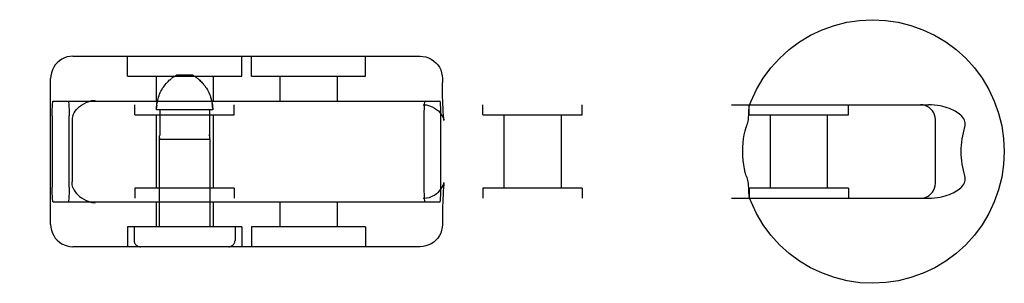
# Model space of a CAD drawing. Header units: inches. Extents: x 0 to 278, y 0 to 180.
# Tile 49 of 67: x 97.617 to 99.6, y 89.101 to 89.631. Entities that reach past the tile are written whole.
import ezdxf

# ---------------------------------------------------------------- set-up
doc = ezdxf.new("R2010")
doc.units = ezdxf.units.IN
doc.header["$LTSCALE"] = 15.310625
doc.header["$MEASUREMENT"] = 0
doc.linetypes.add('HIDDEN', pattern=[0.2, 0.1, -0.1])
doc.layers.add('DEFAULT_2', color=8, linetype='HIDDEN')

msp = doc.modelspace()

# ---------------------------------------------------------------- linework, layer by layer
at = {"layer": 'DEFAULT_2', "color": 8, "linetype": 'HIDDEN'}
for p, q in [((97.7247, 89.5576), (98.4235, 89.5576)), ((97.8344, 89.5176), (97.8344, 89.5576)), ((98.0644, 89.5176), (98.0644, 89.5576)), ((98.0838, 89.5176), (98.0838, 89.5576)), ((98.3138, 89.5176), (98.3138, 89.5576)), ((97.6797, 89.2196), (97.6797, 89.5126)), ((97.8344, 89.5176), (98.0644, 89.5176)), ((97.8919, 89.5176), (97.8919, 89.4676)), ((97.9253, 89.5148), (97.9265, 89.5156)), ((97.9277, 89.5164), (97.9265, 89.5156)), ((97.966, 89.5196), (97.9328, 89.5196)), ((98.0069, 89.5176), (98.0069, 89.4676)), ((98.0838, 89.5176), (98.3138, 89.5176)), ((98.1413, 89.5176), (98.1413, 89.4676)), ((98.2563, 89.5176), (98.2563, 89.4676)), ((98.4685, 89.5126), (98.4685, 89.5051)), ((98.0037, 89.4691), (98.0029, 89.4722)), ((95.9882, 89.4601), (99.4468, 89.4601)), ((97.6848, 89.4676), (98.4634, 89.4676)), ((97.8494, 89.4401), (97.8494, 89.4601)), ((98.0061, 89.4496), (97.8927, 89.4496)), ((97.8993, 89.4496), (97.8993, 89.4004)), ((97.9995, 89.4496), (97.9995, 89.4004)), ((98.0494, 89.4401), (98.0494, 89.4601)), ((98.5498, 89.4401), (98.5498, 89.4601)), ((98.7498, 89.4401), (98.7498, 89.4601)), ((99.0856, 89.4401), (99.0856, 89.4601)), ((99.2856, 89.4401), (99.2856, 89.4601)), ((97.6828, 89.4376), (97.6828, 89.2946)), ((97.717, 89.2946), (97.717, 89.4376)), ((97.8494, 89.4401), (98.0494, 89.4401)), ((97.8919, 89.4401), (97.8919, 89.2921)), ((98.0069, 89.4401), (98.0069, 89.2921)), ((98.4311, 89.4376), (98.4311, 89.2946)), ((98.4654, 89.2946), (98.4654, 89.4376)), ((98.5498, 89.4401), (98.7498, 89.4401)), ((98.5923, 89.4401), (98.5923, 89.2921)), ((98.7073, 89.4401), (98.7073, 89.2921)), ((99.0856, 89.4401), (99.2856, 89.4401)), ((99.1281, 89.4401), (99.1281, 89.2921)), ((99.2431, 89.4401), (99.2431, 89.2921)), ((99.4607, 89.3021), (99.4607, 89.4301)), ((97.723, 89.4271), (97.723, 89.305)), ((97.8984, 89.3908), (97.8985, 89.3916)), ((97.8984, 89.3911), (97.8984, 89.3908)), ((97.8984, 89.3908), (98.0004, 89.3908)), ((97.8984, 89.3908), (97.8984, 89.2146)), ((97.8985, 89.3916), (97.8986, 89.3921)), ((98.0002, 89.3916), (98.0003, 89.3911)), ((98.0003, 89.3911), (98.0004, 89.3908)), ((98.0004, 89.3908), (98.0004, 89.3909)), ((98.0004, 89.3908), (98.0004, 89.2146)), ((98.0494, 89.2921), (97.8494, 89.2921)), ((97.8494, 89.2921), (97.8494, 89.2721)), ((98.0494, 89.2921), (98.0494, 89.2721)), ((98.4716, 89.303), (98.4717, 89.3036)), ((98.7498, 89.2921), (98.5498, 89.2921)), ((98.5498, 89.2921), (98.5498, 89.2721)), ((98.7498, 89.2921), (98.7498, 89.2721)), ((99.2856, 89.2921), (99.0856, 89.2921)), ((99.0856, 89.2921), (99.0856, 89.2721)), ((99.2856, 89.2921), (99.2856, 89.2721)), ((95.9882, 89.2721), (99.4468, 89.2721)), ((97.6848, 89.2646), (98.4634, 89.2646)), ((97.8919, 89.2646), (97.8919, 89.2146)), ((98.0069, 89.2646), (98.0069, 89.2146)), ((98.1413, 89.2646), (98.1413, 89.2146)), ((98.2563, 89.2646), (98.2563, 89.2146)), ((98.0644, 89.2146), (97.8344, 89.2146)), ((97.8344, 89.2146), (97.8344, 89.1746)), ((97.8479, 89.2146), (97.8479, 89.1871)), ((98.0509, 89.2146), (98.0509, 89.1871)), ((98.0644, 89.2146), (98.0644, 89.1746)), ((98.3138, 89.2146), (98.0838, 89.2146)), ((98.0838, 89.2146), (98.0838, 89.1746)), ((98.3138, 89.2146), (98.3138, 89.1746)), ((98.4685, 89.2271), (98.4685, 89.2196)), ((98.4235, 89.1746), (97.7247, 89.1746))]:
    msp.add_line(p, q, dxfattribs=at)
for points in [[(99.086, 89.4582), (99.0897, 89.4675), (99.1008, 89.491), (99.1141, 89.5133), (99.1296, 89.5341), (99.1471, 89.5534), (99.1663, 89.5709), (99.1872, 89.5863), (99.2095, 89.5997), (99.233, 89.6108), (99.2574, 89.6196), (99.2826, 89.6259), (99.3083, 89.6298), (99.3343, 89.6311), (99.3603, 89.6298), (99.386, 89.626), (99.4112, 89.6197), (99.4357, 89.611), (99.4593, 89.5999), (99.4816, 89.5865), (99.5025, 89.571), (99.5218, 89.5535), (99.5393, 89.5343), (99.5548, 89.5134), (99.5682, 89.491), (99.5793, 89.4675), (99.5881, 89.443), (99.5944, 89.4178), (99.5982, 89.392), (99.5995, 89.3661)], [(97.7247, 89.5576), (97.7189, 89.5572), (97.7133, 89.5561), (97.7078, 89.5543), (97.7025, 89.5517), (97.6976, 89.5485), (97.6932, 89.5447), (97.6892, 89.5403), (97.6859, 89.5354), (97.6832, 89.53), (97.6813, 89.5244), (97.6801, 89.5185), (97.6797, 89.5126)], [(98.4235, 89.5576), (98.4292, 89.5572), (98.4349, 89.5561), (98.4404, 89.5543), (98.4457, 89.5517), (98.4506, 89.5485), (98.455, 89.5447), (98.4589, 89.5403), (98.4623, 89.5354), (98.465, 89.53), (98.4669, 89.5244), (98.4681, 89.5185), (98.4685, 89.5126)], [(97.8927, 89.4496), (97.8927, 89.4528), (97.8929, 89.4561), (97.8933, 89.4594), (97.8937, 89.4626), (97.8943, 89.4659), (97.895, 89.4691), (97.8959, 89.4722), (97.8968, 89.4753), (97.8979, 89.4784), (97.8991, 89.4814), (97.9005, 89.4845), (97.9019, 89.4874), (97.9035, 89.4903), (97.9052, 89.4931), (97.9069, 89.4957), (97.9087, 89.4981), (97.9104, 89.5004), (97.9121, 89.5025), (97.9138, 89.5044), (97.9154, 89.5061), (97.917, 89.5077), (97.9185, 89.5092), (97.92, 89.5105), (97.9214, 89.5117), (97.9227, 89.5128)], [(97.9253, 89.5148), (97.924, 89.5138), (97.9227, 89.5128)], [(97.9277, 89.5164), (97.9288, 89.5172), (97.9298, 89.5178), (97.9309, 89.5185), (97.9318, 89.519), (97.9328, 89.5196)], [(97.9711, 89.5164), (97.97, 89.5172), (97.9689, 89.5178), (97.9679, 89.5185), (97.9669, 89.519), (97.966, 89.5196)], [(97.9711, 89.5164), (97.9722, 89.5156), (97.9734, 89.5148), (97.9747, 89.5138), (97.976, 89.5128), (97.9774, 89.5117), (97.9788, 89.5105), (97.9802, 89.5092), (97.9817, 89.5077), (97.9833, 89.5061), (97.9849, 89.5044), (97.9866, 89.5025), (97.9883, 89.5004), (97.9901, 89.4982), (97.9918, 89.4957), (97.9935, 89.4931), (97.9952, 89.4903), (97.9968, 89.4874), (97.9983, 89.4845), (97.9996, 89.4815), (98.0008, 89.4784), (98.0019, 89.4754), (98.0029, 89.4722), (98.0037, 89.4691), (98.0044, 89.4659), (98.005, 89.4626), (98.0055, 89.4594), (98.0058, 89.4561), (98.006, 89.4529), (98.0061, 89.4496)], [(97.9817, 89.5077), (97.9802, 89.5092), (97.9788, 89.5105), (97.9774, 89.5117), (97.976, 89.5128)], [(98.4716, 89.4291), (98.4717, 89.4286), (98.4717, 89.4285), (98.4716, 89.4291), (98.4714, 89.4302), (98.4712, 89.4318), (98.471, 89.434), (98.4707, 89.4368), (98.4704, 89.4402), (98.4701, 89.4443), (98.4698, 89.449), (98.4696, 89.4545), (98.4693, 89.4608), (98.469, 89.4679), (98.4688, 89.4758), (98.4686, 89.4847), (98.4685, 89.4945), (98.4685, 89.5051)], [(97.7246, 89.4382), (97.7258, 89.4411), (97.7273, 89.4441), (97.7293, 89.4472), (97.7316, 89.4503), (97.7345, 89.4534), (97.7378, 89.4565), (97.7418, 89.4594), (97.7463, 89.4622), (97.7514, 89.4647), (97.757, 89.4668), (97.7629, 89.4683), (97.7691, 89.4693)], [(97.6828, 89.4376), (97.6828, 89.4423), (97.6829, 89.4468), (97.683, 89.4512), (97.6832, 89.4552), (97.6834, 89.4588), (97.6836, 89.4618), (97.6839, 89.4643), (97.6842, 89.4661), (97.6845, 89.4672), (97.6848, 89.4676)], [(97.7151, 89.4676), (97.7154, 89.4672), (97.7157, 89.4661), (97.716, 89.4643), (97.7162, 89.4618), (97.7165, 89.4588), (97.7167, 89.4552), (97.7168, 89.4512), (97.7169, 89.4468), (97.717, 89.4423), (97.717, 89.4376)], [(97.8933, 89.4594), (97.8929, 89.4561), (97.8927, 89.4529)], [(97.895, 89.4691), (97.8943, 89.4659), (97.8937, 89.4626)], [(98.006, 89.4528), (98.0058, 89.4561), (98.0055, 89.4594), (98.005, 89.4626)], [(98.4295, 89.4601), (98.4361, 89.4596), (98.4422, 89.4582), (98.4478, 89.4561), (98.4527, 89.4535), (98.4568, 89.4507), (98.4604, 89.4476), (98.4635, 89.4442), (98.4661, 89.4408), (98.4681, 89.4375), (98.4696, 89.4346), (98.4706, 89.4322), (98.4712, 89.4304), (98.4715, 89.4292), (98.4716, 89.4291)], [(98.4331, 89.4676), (98.4328, 89.4672), (98.4325, 89.4661), (98.4322, 89.4643), (98.432, 89.4618), (98.4317, 89.4588), (98.4315, 89.4552), (98.4314, 89.4512), (98.4312, 89.4468), (98.4312, 89.4423), (98.4311, 89.4376)], [(98.4654, 89.4376), (98.4654, 89.4423), (98.4653, 89.4468), (98.4652, 89.4512), (98.465, 89.4552), (98.4648, 89.4588), (98.4646, 89.4618), (98.4643, 89.4643), (98.464, 89.4661), (98.4637, 89.4672), (98.4634, 89.4676)], [(99.086, 89.4582), (99.0858, 89.4574), (99.0855, 89.4561), (99.0853, 89.4546), (99.0851, 89.453), (99.085, 89.4512), (99.0849, 89.4494), (99.0848, 89.4474)], [(99.0878, 89.4601), (99.0871, 89.4598), (99.0866, 89.4593), (99.0861, 89.4585)], [(99.4607, 89.4301), (99.4603, 89.435), (99.4592, 89.4395), (99.4574, 89.4439), (99.4549, 89.4478), (99.4519, 89.4513), (99.4484, 89.4543), (99.4445, 89.4567), (99.4402, 89.4586), (99.4355, 89.4597), (99.4307, 89.4601)], [(99.5197, 89.4151), (99.5204, 89.418), (99.5208, 89.4208), (99.5207, 89.4237), (99.5202, 89.4264), (99.5192, 89.4291), (99.5179, 89.4318), (99.5162, 89.4343), (99.5142, 89.4368), (99.5119, 89.4391), (99.5093, 89.4413), (99.5065, 89.4434), (99.5035, 89.4454), (99.5003, 89.4473), (99.4968, 89.4491), (99.493, 89.4508), (99.4891, 89.4524), (99.4848, 89.4539), (99.4803, 89.4554), (99.4755, 89.4566), (99.4705, 89.4577), (99.4651, 89.4587), (99.4593, 89.4594), (99.4532, 89.4599), (99.4468, 89.4601)], [(97.7246, 89.4382), (97.7239, 89.4359), (97.7234, 89.4332), (97.7231, 89.4303), (97.723, 89.4271)], [(99.0848, 89.4474), (99.0847, 89.4431), (99.0846, 89.4407), (99.0844, 89.4383), (99.0842, 89.4357), (99.0839, 89.4329), (99.0836, 89.4301), (99.0831, 89.4272), (99.0824, 89.4241), (99.0817, 89.4211), (99.0808, 89.4181), (99.0799, 89.4151)], [(99.0729, 89.3661), (99.0731, 89.3747), (99.0737, 89.3833), (99.0747, 89.3917), (99.0761, 89.3999), (99.0778, 89.4077), (99.0799, 89.4151)], [(99.5197, 89.4151), (99.5179, 89.4094), (99.5164, 89.4036), (99.5151, 89.3976), (99.5141, 89.3914), (99.5132, 89.3851), (99.5127, 89.3788), (99.5123, 89.3724), (99.5122, 89.3661)], [(97.8988, 89.3936), (97.8987, 89.3928), (97.8986, 89.3921), (97.8985, 89.3916)], [(97.8988, 89.3936), (97.8989, 89.3946), (97.8991, 89.3956), (97.8991, 89.3968), (97.8992, 89.3979)], [(97.8993, 89.4004), (97.8993, 89.3992), (97.8992, 89.3979)], [(97.9995, 89.3979), (97.9995, 89.3992), (97.9995, 89.4004)], [(97.9995, 89.4004), (97.9995, 89.3992), (97.9995, 89.3979), (97.9996, 89.3968), (97.9997, 89.3956), (97.9998, 89.3946), (97.9999, 89.3936)], [(98.0002, 89.3916), (98.0001, 89.3921), (98, 89.3928), (97.9999, 89.3936)], [(99.0799, 89.3171), (99.078, 89.3236), (99.0764, 89.3309), (99.0749, 89.339), (99.0738, 89.3477), (99.0732, 89.3567), (99.0729, 89.3661)], [(99.5995, 89.3661), (99.5982, 89.3401), (99.5944, 89.3144), (99.5881, 89.2892), (99.5793, 89.2647), (99.5682, 89.2412), (99.5549, 89.2189), (99.5394, 89.198), (99.5219, 89.1787), (99.5027, 89.1613), (99.4819, 89.1458), (99.4596, 89.1324), (99.4361, 89.1213), (99.4116, 89.1125), (99.3864, 89.1062), (99.3607, 89.1024), (99.3347, 89.1011), (99.3087, 89.1023), (99.283, 89.1061), (99.2578, 89.1124), (99.2333, 89.1212), (99.2097, 89.1323), (99.1874, 89.1457), (99.1665, 89.1611), (99.1472, 89.1786), (99.1297, 89.1979), (99.1142, 89.2188), (99.1008, 89.2411), (99.0897, 89.2646), (99.086, 89.2739)], [(99.5122, 89.3661), (99.5123, 89.3597), (99.5127, 89.3533), (99.5132, 89.347), (99.5141, 89.3407), (99.5151, 89.3346), (99.5164, 89.3285), (99.5179, 89.3227), (99.5197, 89.3171)], [(99.0799, 89.3171), (99.0809, 89.3141), (99.0817, 89.311), (99.0824, 89.308), (99.0831, 89.305), (99.0836, 89.302), (99.0839, 89.2992), (99.0842, 89.2965), (99.0844, 89.2939), (99.0846, 89.2914), (99.0847, 89.2891)], [(99.4468, 89.2721), (99.4532, 89.2723), (99.4593, 89.2727), (99.465, 89.2735), (99.4704, 89.2744), (99.4755, 89.2755), (99.4803, 89.2768), (99.4848, 89.2782), (99.489, 89.2797), (99.493, 89.2813), (99.4967, 89.283), (99.5002, 89.2849), (99.5035, 89.2868), (99.5065, 89.2887), (99.5093, 89.2908), (99.5119, 89.293), (99.5142, 89.2953), (99.5162, 89.2978), (99.5179, 89.3003), (99.5192, 89.303), (99.5202, 89.3056), (99.5207, 89.3084), (99.5208, 89.3113), (99.5204, 89.3142), (99.5197, 89.3171)], [(97.6848, 89.2646), (97.6845, 89.265), (97.6842, 89.266), (97.6839, 89.2678), (97.6836, 89.2703), (97.6834, 89.2734), (97.6832, 89.2769), (97.683, 89.281), (97.6829, 89.2853), (97.6828, 89.2898), (97.6828, 89.2946)], [(97.717, 89.2946), (97.717, 89.2898), (97.7169, 89.2853), (97.7168, 89.281), (97.7167, 89.2769), (97.7165, 89.2734), (97.7162, 89.2703), (97.716, 89.2678), (97.7157, 89.266), (97.7154, 89.265), (97.7151, 89.2646)], [(97.7246, 89.2939), (97.7239, 89.2963), (97.7234, 89.2989), (97.7231, 89.3018), (97.723, 89.305)], [(97.7246, 89.2939), (97.7258, 89.291), (97.7273, 89.288), (97.7293, 89.285), (97.7316, 89.2819), (97.7345, 89.2788), (97.7378, 89.2757), (97.7418, 89.2727), (97.7463, 89.27), (97.7514, 89.2674), (97.757, 89.2654), (97.7629, 89.2638), (97.7691, 89.2628)], [(98.4295, 89.2721), (98.4361, 89.2726), (98.4422, 89.2739), (98.4478, 89.276), (98.4527, 89.2786), (98.4568, 89.2815), (98.4604, 89.2845), (98.4635, 89.2879), (98.4661, 89.2913), (98.4681, 89.2946), (98.4696, 89.2976), (98.4706, 89.2999), (98.4712, 89.3017), (98.4715, 89.3029), (98.4716, 89.303)], [(98.4311, 89.2946), (98.4312, 89.2898), (98.4312, 89.2853), (98.4314, 89.281), (98.4315, 89.2769), (98.4317, 89.2734), (98.432, 89.2703), (98.4322, 89.2678), (98.4325, 89.266), (98.4328, 89.265), (98.4331, 89.2646)], [(98.4634, 89.2646), (98.4637, 89.265), (98.464, 89.266), (98.4643, 89.2678), (98.4646, 89.2703), (98.4648, 89.2734), (98.465, 89.2769), (98.4652, 89.281), (98.4653, 89.2853), (98.4654, 89.2898), (98.4654, 89.2946)], [(98.4717, 89.3036), (98.4716, 89.3031), (98.4714, 89.302), (98.4712, 89.3003), (98.471, 89.2981), (98.4707, 89.2953), (98.4704, 89.2919), (98.4701, 89.2879), (98.4698, 89.2831), (98.4696, 89.2776), (98.4693, 89.2714), (98.469, 89.2643), (98.4688, 89.2563), (98.4686, 89.2475), (98.4685, 89.2377), (98.4685, 89.2271)], [(99.4307, 89.2721), (99.4357, 89.2725), (99.4403, 89.2736), (99.4446, 89.2755), (99.4485, 89.2779), (99.4518, 89.2807), (99.4548, 89.2841), (99.4572, 89.2879), (99.459, 89.2921), (99.4603, 89.2968), (99.4607, 89.3021)], [(99.0847, 89.2891), (99.0848, 89.2848), (99.0849, 89.2828), (99.085, 89.2809), (99.0851, 89.2792), (99.0853, 89.2776), (99.0855, 89.2761), (99.0858, 89.2748), (99.086, 89.2739)], [(99.0861, 89.2737), (99.0866, 89.2728), (99.0871, 89.2723), (99.0878, 89.2721)], [(97.6797, 89.2196), (97.6801, 89.2135), (97.6813, 89.2077), (97.6832, 89.2021), (97.6859, 89.1969), (97.6891, 89.1921), (97.6929, 89.1877), (97.6973, 89.1839), (97.7021, 89.1807), (97.7073, 89.1781), (97.7129, 89.1762), (97.7187, 89.175), (97.7247, 89.1746)], [(98.4685, 89.2196), (98.4681, 89.2135), (98.4669, 89.2077), (98.4649, 89.2021), (98.4623, 89.1969), (98.4591, 89.1921), (98.4553, 89.1877), (98.4509, 89.1839), (98.4461, 89.1807), (98.4408, 89.1781), (98.4353, 89.1762), (98.4294, 89.175), (98.4235, 89.1746)]]:
    msp.add_lwpolyline(points, dxfattribs=at)
for centre, start, end in [((97.8604, 89.1871), 180, 270), ((98.0384, 89.1871), 270, 360)]:
    msp.add_arc(centre, 0.0125, start, end, dxfattribs=at)

doc.saveas('drawing.dxf')
